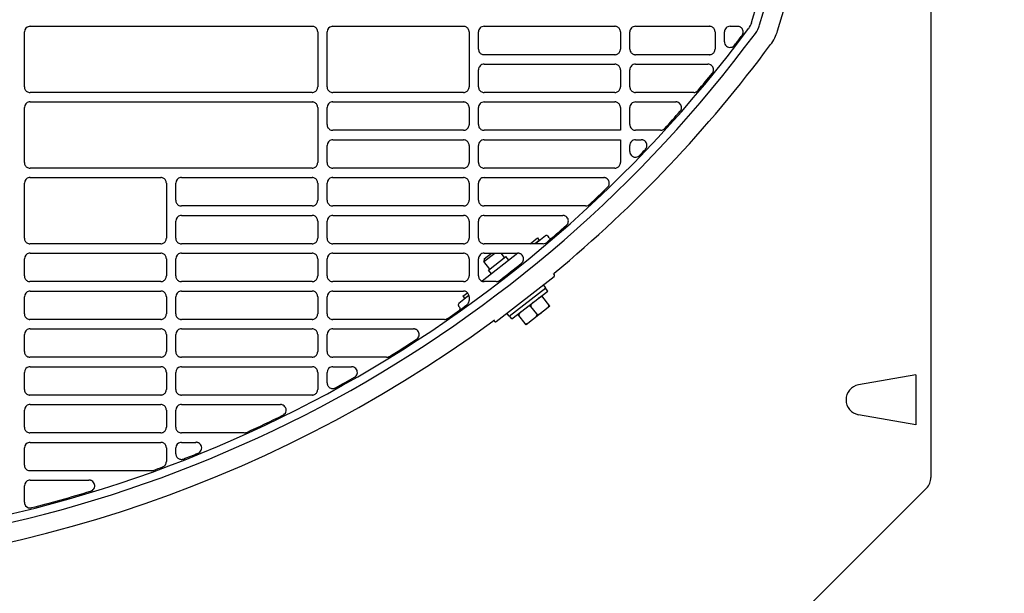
# Model space of a CAD drawing. Header units: millimetres. Extents: x -165365 to -33565, y 7406 to 103342.
# Tile 155 of 256: x -83356 to -83096, y 25029 to 25181. Entities that reach past the tile are written whole.
import ezdxf

# ---------------------------------------------------------------- set-up
doc = ezdxf.new("R2010")
doc.units = ezdxf.units.MM
doc.header["$MEASUREMENT"] = 0
doc.linetypes.add('ACAD_ISO03W100', pattern=[150, 60, -90])
doc.layers.add('DETAIL', color=5, linetype='Continuous')
doc.layers.add('ELEK CIENKIE', color=80, linetype='Continuous')

# ---------------------------------------------------------------- blocks, each defined once
blk = doc.blocks.new('A$C67C8A0BA')
at = {"layer": 'DETAIL', "color": 3, "linetype": 'Continuous'}
for p, q in [((1240.6, 691.24), (1240.6, 50.16)), ((1002.53, 169.45), (1077.06, 169.45)), ((1082.53, 169.45), (1117.06, 169.45)), ((1122.53, 169.45), (1157.06, 169.45)), ((1162.53, 169.45), (1182.06, 169.45)), ((1187.53, 169.45), (1189.48, 169.45)), ((1001.04, 153.45), (1001.04, 167.96)), ((1078.56, 167.96), (1078.56, 153.44)), ((1081.03, 153.45), (1081.03, 167.95)), ((1118.56, 167.96), (1118.56, 153.44)), ((1121.03, 163.45), (1121.03, 167.95)), ((1158.56, 167.96), (1158.56, 163.44)), ((1161.03, 163.45), (1161.03, 167.95)), ((1183.56, 167.96), (1183.56, 163.44)), ((1186.03, 165.39), (1186.03, 167.95)), ((1157.07, 161.95), (1122.52, 161.95)), ((1182.07, 161.95), (1162.52, 161.95)), ((1122.53, 159.45), (1157.06, 159.45)), ((1162.53, 159.45), (1181.67, 159.45)), ((1121.03, 153.45), (1121.03, 157.95)), ((1158.56, 157.96), (1158.56, 153.44)), ((1161.03, 153.45), (1161.03, 157.95)), ((1077.07, 151.95), (1002.53, 151.95)), ((1117.07, 151.95), (1082.52, 151.95)), ((1157.07, 151.95), (1122.52, 151.95)), ((1177.94, 151.95), (1162.52, 151.95)), ((1002.53, 149.45), (1077.06, 149.45)), ((1082.53, 149.45), (1117.06, 149.45)), ((1122.53, 149.45), (1157.06, 149.45)), ((1162.53, 149.45), (1173.21, 149.45)), ((1001.04, 133.45), (1001.04, 147.96)), ((1078.56, 147.96), (1078.56, 133.44)), ((1081.03, 143.45), (1081.03, 147.96)), ((1118.56, 147.96), (1118.56, 143.44)), ((1121.03, 143.45), (1121.03, 147.95)), ((1158.56, 147.96), (1158.56, 141.95)), ((1161.03, 143.45), (1161.03, 147.95)), ((1117.07, 141.95), (1082.52, 141.96)), ((1158.56, 141.95), (1122.52, 141.95)), ((1169.18, 141.95), (1162.52, 141.95)), ((1081.03, 133.45), (1081.03, 137.95)), ((1082.53, 139.45), (1117.06, 139.45)), ((1118.56, 137.96), (1118.56, 133.44)), ((1121.03, 133.45), (1121.03, 137.95)), ((1122.53, 139.45), (1158.56, 139.45)), ((1158.56, 139.45), (1158.56, 133.44)), ((1161.03, 136.36), (1161.03, 137.95)), ((1162.53, 139.45), (1164.06, 139.45)), ((1077.07, 131.95), (1002.53, 131.95)), ((1117.07, 131.95), (1082.52, 131.95)), ((1157.07, 131.95), (1122.52, 131.95)), ((1001.04, 113.45), (1001.04, 127.96)), ((1002.53, 129.45), (1037.06, 129.45)), ((1038.56, 127.96), (1038.56, 113.44)), ((1041.03, 123.45), (1041.03, 127.96)), ((1042.53, 129.45), (1077.06, 129.45)), ((1078.56, 127.96), (1078.56, 123.45)), ((1081.03, 123.45), (1081.03, 127.96)), ((1082.53, 129.45), (1117.06, 129.45)), ((1118.56, 127.96), (1118.56, 123.44)), ((1121.03, 123.45), (1121.03, 127.95)), ((1122.53, 129.45), (1154.13, 129.45)), ((1077.07, 121.96), (1042.52, 121.96)), ((1117.07, 121.95), (1082.52, 121.96)), ((1149.36, 121.95), (1122.52, 121.95)), ((1041.03, 113.45), (1041.03, 117.95)), ((1042.53, 119.45), (1077.06, 119.45)), ((1078.56, 117.96), (1078.56, 113.44)), ((1081.03, 113.45), (1081.03, 117.95)), ((1082.53, 119.45), (1117.06, 119.45)), ((1118.56, 117.96), (1118.56, 113.44)), ((1121.03, 113.45), (1121.03, 117.95)), ((1122.53, 119.45), (1143.3, 119.45)), ((1037.07, 111.95), (1002.52, 111.95)), ((1077.07, 111.95), (1042.52, 111.95)), ((1117.07, 111.95), (1082.52, 111.95)), ((1138.09, 111.95), (1122.52, 111.95)), ((1134.68, 111.95), (1136.63, 113.48)), ((1137.12, 112.85), (1135.97, 111.95)), ((1138.74, 114.03), (1136.08, 111.95)), ((1136.63, 113.48), (1137.12, 112.85)), ((1139.73, 113.56), (1139.44, 113.94)), ((1002.53, 109.45), (1037.06, 109.45)), ((1042.53, 109.45), (1077.06, 109.45)), ((1082.53, 109.45), (1117.06, 109.45)), ((1131.46, 109.44), (1122, 102.05)), ((1122.48, 107.23), (1125.33, 109.45)), ((1122.53, 109.45), (1131.45, 109.45)), ((1122.56, 107.93), (1124.52, 109.45)), ((1127.95, 108.35), (1127.08, 109.45)), ((1001.04, 103.45), (1001.04, 107.96)), ((1038.56, 107.96), (1038.56, 103.45)), ((1041.03, 103.45), (1041.03, 107.96)), ((1078.56, 107.96), (1078.56, 103.45)), ((1081.03, 103.45), (1081.03, 107.96)), ((1118.56, 107.96), (1118.56, 103.45)), ((1121.03, 103.45), (1121.03, 107.96)), ((1122.56, 107.93), (1122.48, 107.23)), ((1124.01, 105.27), (1122.48, 107.23)), ((1123.65, 104.99), (1128.3, 108.62)), ((1129.1, 107.6), (1128.3, 108.62)), ((1124.45, 103.97), (1123.65, 104.99)), ((1140.76, 104.12), (1141.07, 103.73)), ((1037.07, 101.96), (1002.52, 101.96)), ((1077.07, 101.96), (1042.52, 101.96)), ((1117.07, 101.96), (1082.52, 101.96)), ((1125.73, 101.95), (1122.52, 101.95)), ((1125.73, 91.37), (1141.02, 103.31)), ((1002.53, 99.45), (1037.06, 99.45)), ((1042.53, 99.45), (1077.06, 99.45)), ((1082.53, 99.45), (1117.06, 99.45)), ((1116.93, 98.09), (1118.12, 99.02)), ((1129.18, 92.8), (1138.8, 100.31)), ((1129.88, 92.07), (1139.33, 99.46)), ((1138.8, 100.31), (1138.18, 101.09)), ((1139.33, 99.46), (1138.72, 100.25)), ((1001.04, 93.45), (1001.04, 97.95)), ((1038.56, 97.96), (1038.56, 93.44)), ((1041.03, 93.45), (1041.03, 97.95)), ((1078.56, 97.96), (1078.56, 93.44)), ((1081.03, 93.45), (1081.03, 97.95)), ((1118.53, 98.24), (1115.88, 96.17)), ((1116.93, 98.09), (1117.42, 97.46)), ((1118.51, 98.31), (1117.42, 97.46)), ((1118.56, 97.96), (1118.56, 96.99)), ((1139.91, 95.47), (1137.76, 98.23)), ((1115.8, 95.47), (1116.09, 95.09)), ((1139.91, 95.47), (1133.61, 90.54)), ((1136.45, 93.4), (1134.91, 95.37)), ((1037.07, 91.95), (1002.52, 91.95)), ((1077.07, 91.95), (1042.52, 91.95)), ((1112.05, 91.95), (1082.52, 91.95)), ((1125, 91.81), (1125.31, 91.42)), ((1129.18, 92.8), (1128.57, 93.58)), ((1129.88, 92.07), (1129.26, 92.86)), ((1133.61, 90.54), (1131.45, 93.3)), ((1002.53, 89.45), (1037.06, 89.45)), ((1042.53, 89.45), (1077.06, 89.45)), ((1082.53, 89.45), (1103.88, 89.45)), ((1001.04, 83.45), (1001.04, 87.96)), ((1038.56, 87.96), (1038.56, 83.44)), ((1041.03, 83.45), (1041.03, 87.96)), ((1078.56, 87.96), (1078.56, 83.44)), ((1081.03, 83.45), (1081.03, 87.96)), ((1037.07, 81.95), (1002.52, 81.95)), ((1077.07, 81.95), (1042.52, 81.95)), ((1096.76, 81.95), (1082.52, 81.95)), ((1002.53, 79.45), (1037.06, 79.45)), ((1042.53, 79.45), (1077.06, 79.45)), ((1082.53, 79.45), (1087.52, 79.45)), ((1001.04, 73.45), (1001.04, 77.96)), ((1038.56, 77.96), (1038.56, 73.44)), ((1041.03, 73.45), (1041.03, 77.96)), ((1078.56, 77.96), (1078.56, 73.44)), ((1081.03, 75.15), (1081.03, 77.96)), ((1236.63, 77.31), (1221.48, 74.64)), ((1236.63, 77.31), (1236.63, 64.09)), ((1037.07, 71.95), (1002.52, 71.95)), ((1077.07, 71.95), (1042.52, 71.95)), ((1001.04, 63.45), (1001.04, 67.96)), ((1002.53, 69.45), (1037.06, 69.45)), ((1038.56, 67.96), (1038.56, 63.44)), ((1041.03, 63.45), (1041.03, 67.96)), ((1042.53, 69.45), (1068.71, 69.45)), ((1236.63, 64.09), (1221.48, 66.76)), ((1037.07, 61.95), (1002.52, 61.95)), ((1059.16, 61.95), (1042.52, 61.95)), ((1001.04, 53.45), (1001.04, 57.96)), ((1002.53, 59.45), (1037.06, 59.45)), ((1038.56, 57.96), (1038.56, 54.35)), ((1041.03, 56.43), (1041.03, 57.96)), ((1042.53, 59.45), (1046.36, 59.45)), ((1034.58, 51.95), (1002.52, 51.95)), ((1002.53, 49.45), (1018.09, 49.45)), ((1001.04, 43.62), (1001.04, 47.96)), ((1193.27, 1.17), (1239.43, 47.33))]:
    blk.add_line(p, q, dxfattribs=at)
for points in [[(1195.33, 169.8), (1197.22, 176.16), (1198.92, 182.57), (1200.45, 189.03), (1201.82, 195.52), (1203.02, 202.05), (1204.08, 208.6), (1204.99, 215.17), (1205.76, 221.76), (1206.4, 228.37), (1206.91, 234.98), (1207.31, 241.61), (1207.59, 248.24), (1207.77, 254.87), (1207.85, 261.51)], [(1200.1, 168.3), (1201.9, 174.35), (1203.54, 180.45), (1205.03, 186.59), (1206.36, 192.76), (1207.56, 198.96), (1208.61, 205.19), (1209.54, 211.44), (1210.33, 217.7), (1211.01, 223.98), (1211.57, 230.27), (1212.03, 236.57), (1212.38, 242.88)], [(1193.23, 170.46), (1194.72, 175.42), (1196.09, 180.41), (1197.36, 185.43), (1198.52, 190.48), (1199.58, 195.54), (1200.54, 200.63), (1201.41, 205.74), (1202.18, 210.86), (1202.87, 215.99), (1203.48, 221.13), (1204, 226.28), (1204.44, 231.44)], [(1078.56, 167.96), (1078.54, 168.17), (1078.5, 168.38), (1078.43, 168.58), (1078.33, 168.76), (1078.2, 168.93), (1078.05, 169.08), (1077.88, 169.21), (1077.7, 169.31), (1077.5, 169.39), (1077.3, 169.43)], [(1118.56, 167.96), (1118.54, 168.17), (1118.5, 168.38), (1118.43, 168.58), (1118.33, 168.76), (1118.2, 168.93), (1118.05, 169.08), (1117.88, 169.21), (1117.7, 169.31), (1117.5, 169.39), (1117.3, 169.43)], [(1158.56, 167.96), (1158.54, 168.17), (1158.5, 168.38), (1158.43, 168.58), (1158.33, 168.76), (1158.2, 168.93), (1158.05, 169.08), (1157.88, 169.21), (1157.7, 169.31), (1157.5, 169.39), (1157.3, 169.43)], [(1183.56, 167.96), (1183.54, 168.17), (1183.5, 168.38), (1183.43, 168.58), (1183.33, 168.76), (1183.2, 168.93), (1183.05, 169.08), (1182.88, 169.21), (1182.7, 169.31), (1182.5, 169.39), (1182.3, 169.43)], [(1190.8, 167.26), (1190.9, 167.47), (1190.96, 167.7), (1190.98, 167.94), (1190.97, 168.18), (1190.91, 168.41), (1190.82, 168.63), (1190.7, 168.83), (1190.55, 169.01), (1190.37, 169.16), (1190.17, 169.29)], [(1186.03, 165.39), (1186.07, 165.07), (1186.17, 164.76), (1186.33, 164.48), (1186.55, 164.24), (1186.81, 164.06), (1187.11, 163.94), (1187.43, 163.88), (1187.75, 163.9), (1188.07, 163.98), (1188.35, 164.13)], [(1121.03, 163.45), (1121.05, 163.24), (1121.09, 163.04), (1121.16, 162.84), (1121.26, 162.65), (1121.39, 162.48), (1121.54, 162.33), (1121.7, 162.2), (1121.89, 162.1), (1122.09, 162.02), (1122.29, 161.97)], [(1157.3, 161.97), (1157.51, 162.02), (1157.7, 162.09), (1157.89, 162.2), (1158.06, 162.32), (1158.2, 162.47), (1158.33, 162.64), (1158.43, 162.83), (1158.5, 163.03), (1158.54, 163.23), (1158.56, 163.44)], [(1161.03, 163.45), (1161.05, 163.24), (1161.09, 163.04), (1161.16, 162.84), (1161.26, 162.65), (1161.39, 162.48), (1161.54, 162.33), (1161.7, 162.2), (1161.89, 162.1), (1162.09, 162.02), (1162.29, 161.97)], [(1182.3, 161.97), (1182.51, 162.02), (1182.7, 162.09), (1182.89, 162.2), (1183.06, 162.32), (1183.2, 162.47), (1183.33, 162.64), (1183.43, 162.83), (1183.5, 163.03), (1183.54, 163.23), (1183.56, 163.44)], [(1158.56, 157.96), (1158.54, 158.17), (1158.5, 158.38), (1158.43, 158.58), (1158.33, 158.76), (1158.2, 158.93), (1158.05, 159.08), (1157.88, 159.21), (1157.7, 159.31), (1157.5, 159.39), (1157.3, 159.43)], [(1183.07, 157.43), (1183.14, 157.68), (1183.16, 157.95), (1183.14, 158.21), (1183.08, 158.47), (1182.96, 158.71), (1182.81, 158.92), (1182.62, 159.11), (1182.4, 159.26), (1182.16, 159.37), (1181.91, 159.43)], [(1001.04, 153.45), (1001.05, 153.24), (1001.09, 153.03), (1001.17, 152.83), (1001.27, 152.65), (1001.39, 152.48), (1001.54, 152.33), (1001.71, 152.2), (1001.89, 152.09), (1002.09, 152.02), (1002.29, 151.97)], [(1077.3, 151.97), (1077.51, 152.02), (1077.7, 152.09), (1077.89, 152.2), (1078.06, 152.32), (1078.2, 152.47), (1078.33, 152.64), (1078.43, 152.83), (1078.5, 153.03), (1078.54, 153.23), (1078.56, 153.44)], [(1081.03, 153.45), (1081.05, 153.24), (1081.09, 153.03), (1081.17, 152.84), (1081.26, 152.65), (1081.39, 152.48), (1081.54, 152.33), (1081.7, 152.2), (1081.89, 152.1), (1082.09, 152.02), (1082.29, 151.97)], [(1117.3, 151.97), (1117.51, 152.02), (1117.7, 152.09), (1117.89, 152.2), (1118.06, 152.32), (1118.2, 152.47), (1118.33, 152.64), (1118.43, 152.83), (1118.5, 153.03), (1118.54, 153.23), (1118.56, 153.44)], [(1121.03, 153.45), (1121.05, 153.24), (1121.09, 153.03), (1121.16, 152.84), (1121.26, 152.65), (1121.39, 152.48), (1121.54, 152.33), (1121.7, 152.2), (1121.89, 152.1), (1122.09, 152.02), (1122.29, 151.97)], [(1157.3, 151.97), (1157.51, 152.02), (1157.7, 152.09), (1157.89, 152.2), (1158.06, 152.32), (1158.2, 152.47), (1158.33, 152.64), (1158.43, 152.83), (1158.5, 153.03), (1158.54, 153.23), (1158.56, 153.44)], [(1161.03, 153.45), (1161.05, 153.24), (1161.09, 153.03), (1161.16, 152.84), (1161.26, 152.65), (1161.39, 152.48), (1161.54, 152.33), (1161.7, 152.2), (1161.89, 152.1), (1162.09, 152.02), (1162.29, 151.97)], [(1078.56, 147.96), (1078.54, 148.17), (1078.5, 148.38), (1078.43, 148.58), (1078.33, 148.76), (1078.2, 148.93), (1078.05, 149.08), (1077.88, 149.21), (1077.7, 149.31), (1077.5, 149.39), (1077.3, 149.43)], [(1118.56, 147.96), (1118.54, 148.17), (1118.5, 148.38), (1118.43, 148.58), (1118.33, 148.76), (1118.2, 148.93), (1118.05, 149.08), (1117.88, 149.21), (1117.7, 149.31), (1117.5, 149.39), (1117.3, 149.43)], [(1158.56, 147.96), (1158.54, 148.17), (1158.5, 148.38), (1158.43, 148.58), (1158.33, 148.76), (1158.2, 148.93), (1158.05, 149.08), (1157.88, 149.21), (1157.7, 149.31), (1157.5, 149.39), (1157.3, 149.43)], [(1174.6, 147.39), (1174.68, 147.64), (1174.71, 147.91), (1174.7, 148.18), (1174.63, 148.44), (1174.53, 148.69), (1174.37, 148.91), (1174.19, 149.1), (1173.96, 149.25), (1173.72, 149.37), (1173.46, 149.43)], [(1081.03, 143.45), (1081.05, 143.24), (1081.09, 143.04), (1081.17, 142.84), (1081.26, 142.65), (1081.39, 142.48), (1081.54, 142.33), (1081.7, 142.2), (1081.89, 142.1), (1082.09, 142.02), (1082.29, 141.97)], [(1117.3, 141.97), (1117.51, 142.02), (1117.7, 142.1), (1117.89, 142.2), (1118.06, 142.33), (1118.2, 142.48), (1118.33, 142.65), (1118.43, 142.83), (1118.5, 143.03), (1118.54, 143.24), (1118.56, 143.44)], [(1121.03, 143.45), (1121.05, 143.24), (1121.09, 143.04), (1121.16, 142.84), (1121.26, 142.65), (1121.39, 142.48), (1121.54, 142.33), (1121.7, 142.2), (1121.89, 142.1), (1122.09, 142.02), (1122.29, 141.97)], [(1161.03, 143.45), (1161.05, 143.24), (1161.09, 143.04), (1161.16, 142.84), (1161.26, 142.65), (1161.39, 142.48), (1161.54, 142.33), (1161.7, 142.2), (1161.89, 142.1), (1162.09, 142.02), (1162.29, 141.97)], [(1118.56, 137.96), (1118.54, 138.17), (1118.5, 138.38), (1118.43, 138.58), (1118.33, 138.76), (1118.2, 138.93), (1118.05, 139.08), (1117.88, 139.21), (1117.7, 139.31), (1117.5, 139.39), (1117.3, 139.43)], [(1165.3, 137.12), (1165.42, 137.33), (1165.51, 137.57), (1165.55, 137.81), (1165.56, 138.06), (1165.52, 138.31), (1165.44, 138.54), (1165.33, 138.76), (1165.18, 138.96), (1164.99, 139.13), (1164.79, 139.27)], [(1161.03, 136.36), (1161.03, 136.29), (1161.04, 136.22), (1161.05, 136.14), (1161.06, 136.07), (1161.08, 136), (1161.1, 135.93), (1161.12, 135.86)], [(1161.22, 135.63), (1161.36, 135.42), (1161.54, 135.23), (1161.74, 135.08), (1161.97, 134.97), (1162.21, 134.89), (1162.46, 134.86), (1162.72, 134.87), (1162.96, 134.93), (1163.2, 135.02), (1163.41, 135.15)], [(1001.04, 133.45), (1001.05, 133.24), (1001.09, 133.03), (1001.17, 132.83), (1001.27, 132.65), (1001.39, 132.48), (1001.54, 132.33), (1001.71, 132.2), (1001.89, 132.1), (1002.09, 132.02), (1002.29, 131.97)], [(1077.3, 131.97), (1077.51, 132.02), (1077.7, 132.09), (1077.89, 132.2), (1078.06, 132.32), (1078.2, 132.47), (1078.33, 132.64), (1078.43, 132.83), (1078.5, 133.03), (1078.54, 133.23), (1078.56, 133.44)], [(1081.03, 133.45), (1081.05, 133.24), (1081.09, 133.03), (1081.17, 132.84), (1081.26, 132.65), (1081.39, 132.48), (1081.54, 132.33), (1081.7, 132.2), (1081.89, 132.1), (1082.09, 132.02), (1082.29, 131.97)], [(1117.3, 131.97), (1117.51, 132.02), (1117.7, 132.09), (1117.89, 132.2), (1118.06, 132.32), (1118.2, 132.47), (1118.33, 132.64), (1118.43, 132.83), (1118.5, 133.03), (1118.54, 133.23), (1118.56, 133.44)], [(1121.03, 133.45), (1121.05, 133.24), (1121.09, 133.03), (1121.16, 132.84), (1121.26, 132.65), (1121.39, 132.48), (1121.54, 132.33), (1121.7, 132.2), (1121.89, 132.1), (1122.09, 132.02), (1122.29, 131.97)], [(1157.3, 131.97), (1157.51, 132.02), (1157.7, 132.09), (1157.89, 132.2), (1158.06, 132.32), (1158.2, 132.47), (1158.33, 132.64), (1158.43, 132.83), (1158.5, 133.03), (1158.54, 133.23), (1158.56, 133.44)], [(1038.56, 127.96), (1038.54, 128.17), (1038.5, 128.38), (1038.43, 128.58), (1038.33, 128.76), (1038.2, 128.93), (1038.05, 129.08), (1037.88, 129.21), (1037.7, 129.31), (1037.5, 129.39), (1037.3, 129.44)], [(1078.56, 127.96), (1078.54, 128.17), (1078.5, 128.38), (1078.43, 128.58), (1078.33, 128.76), (1078.2, 128.93), (1078.05, 129.08), (1077.88, 129.21), (1077.7, 129.31), (1077.5, 129.39), (1077.3, 129.44)], [(1118.56, 127.96), (1118.54, 128.17), (1118.5, 128.38), (1118.43, 128.58), (1118.33, 128.76), (1118.2, 128.93), (1118.05, 129.08), (1117.88, 129.21), (1117.7, 129.31), (1117.5, 129.39), (1117.3, 129.44)], [(1155.32, 127.06), (1155.46, 127.28), (1155.56, 127.52), (1155.61, 127.77), (1155.62, 128.03), (1155.59, 128.29), (1155.51, 128.54), (1155.39, 128.77), (1155.23, 128.98), (1155.03, 129.15), (1154.81, 129.29)], [(1041.03, 123.45), (1041.05, 123.24), (1041.09, 123.04), (1041.17, 122.84), (1041.27, 122.65), (1041.39, 122.48), (1041.54, 122.33), (1041.71, 122.2), (1041.89, 122.1), (1042.09, 122.02), (1042.29, 121.97)], [(1077.3, 121.97), (1077.51, 122.02), (1077.7, 122.1), (1077.89, 122.2), (1078.06, 122.33), (1078.2, 122.48), (1078.33, 122.65), (1078.43, 122.83), (1078.5, 123.03), (1078.54, 123.24), (1078.56, 123.45)], [(1081.03, 123.45), (1081.05, 123.24), (1081.09, 123.04), (1081.17, 122.84), (1081.26, 122.65), (1081.39, 122.48), (1081.54, 122.33), (1081.7, 122.2), (1081.89, 122.1), (1082.09, 122.02), (1082.29, 121.97)], [(1117.3, 121.97), (1117.51, 122.02), (1117.7, 122.1), (1117.89, 122.2), (1118.06, 122.33), (1118.2, 122.48), (1118.33, 122.65), (1118.43, 122.83), (1118.5, 123.03), (1118.54, 123.24), (1118.56, 123.44)], [(1121.03, 123.45), (1121.05, 123.24), (1121.09, 123.04), (1121.16, 122.84), (1121.26, 122.65), (1121.39, 122.48), (1121.54, 122.33), (1121.7, 122.2), (1121.89, 122.1), (1122.09, 122.02), (1122.29, 121.97)], [(1078.56, 117.96), (1078.54, 118.17), (1078.5, 118.38), (1078.43, 118.58), (1078.33, 118.76), (1078.2, 118.93), (1078.05, 119.08), (1077.88, 119.21), (1077.7, 119.31), (1077.5, 119.39), (1077.3, 119.43)], [(1118.56, 117.96), (1118.54, 118.17), (1118.5, 118.38), (1118.43, 118.58), (1118.33, 118.76), (1118.2, 118.93), (1118.05, 119.08), (1117.88, 119.21), (1117.7, 119.31), (1117.5, 119.39), (1117.3, 119.43)], [(1144.46, 117.01), (1144.61, 117.23), (1144.72, 117.47), (1144.78, 117.72), (1144.8, 117.99), (1144.77, 118.25), (1144.7, 118.51), (1144.58, 118.74), (1144.42, 118.95), (1144.23, 119.13), (1144.01, 119.28)], [(1001.04, 113.45), (1001.05, 113.24), (1001.09, 113.03), (1001.17, 112.83), (1001.27, 112.65), (1001.39, 112.48), (1001.54, 112.33), (1001.71, 112.2), (1001.89, 112.1), (1002.09, 112.02), (1002.29, 111.97)], [(1037.3, 111.97), (1037.51, 112.02), (1037.71, 112.09), (1037.89, 112.2), (1038.06, 112.33), (1038.2, 112.48), (1038.33, 112.64), (1038.43, 112.83), (1038.5, 113.03), (1038.55, 113.23), (1038.56, 113.44)], [(1041.03, 113.45), (1041.05, 113.24), (1041.09, 113.03), (1041.17, 112.84), (1041.27, 112.65), (1041.39, 112.48), (1041.54, 112.33), (1041.71, 112.2), (1041.89, 112.1), (1042.09, 112.02), (1042.29, 111.97)], [(1077.3, 111.97), (1077.51, 112.02), (1077.7, 112.09), (1077.89, 112.2), (1078.06, 112.32), (1078.2, 112.47), (1078.33, 112.64), (1078.43, 112.83), (1078.5, 113.03), (1078.54, 113.23), (1078.56, 113.44)], [(1081.03, 113.45), (1081.05, 113.24), (1081.09, 113.03), (1081.17, 112.84), (1081.26, 112.65), (1081.39, 112.48), (1081.54, 112.33), (1081.7, 112.2), (1081.89, 112.1), (1082.09, 112.02), (1082.29, 111.97)], [(1117.3, 111.97), (1117.51, 112.02), (1117.7, 112.09), (1117.89, 112.2), (1118.06, 112.32), (1118.2, 112.47), (1118.33, 112.64), (1118.43, 112.83), (1118.5, 113.03), (1118.54, 113.23), (1118.56, 113.44)], [(1121.03, 113.45), (1121.05, 113.24), (1121.09, 113.03), (1121.16, 112.84), (1121.26, 112.65), (1121.39, 112.48), (1121.54, 112.33), (1121.7, 112.2), (1121.89, 112.1), (1122.09, 112.02), (1122.29, 111.97)], [(1038.56, 107.96), (1038.54, 108.17), (1038.5, 108.38), (1038.43, 108.58), (1038.33, 108.76), (1038.2, 108.93), (1038.05, 109.08), (1037.88, 109.21), (1037.7, 109.31), (1037.5, 109.39), (1037.3, 109.44)], [(1078.56, 107.96), (1078.54, 108.17), (1078.5, 108.38), (1078.43, 108.58), (1078.33, 108.76), (1078.2, 108.93), (1078.05, 109.08), (1077.88, 109.21), (1077.7, 109.31), (1077.5, 109.39), (1077.3, 109.44)], [(1118.56, 107.96), (1118.54, 108.17), (1118.5, 108.38), (1118.43, 108.58), (1118.33, 108.76), (1118.2, 108.93), (1118.05, 109.08), (1117.88, 109.21), (1117.7, 109.31), (1117.5, 109.39), (1117.3, 109.44)], [(1132.57, 106.96), (1132.73, 107.18), (1132.85, 107.42), (1132.93, 107.68), (1132.96, 107.95), (1132.94, 108.22), (1132.87, 108.48), (1132.75, 108.72), (1132.59, 108.94), (1132.39, 109.13), (1132.17, 109.28)], [(1001.04, 103.45), (1001.05, 103.24), (1001.09, 103.04), (1001.17, 102.84), (1001.27, 102.65), (1001.39, 102.48), (1001.54, 102.33), (1001.71, 102.2), (1001.89, 102.1), (1002.09, 102.02), (1002.29, 101.98)], [(1037.3, 101.97), (1037.51, 102.02), (1037.71, 102.1), (1037.89, 102.2), (1038.06, 102.33), (1038.2, 102.48), (1038.33, 102.65), (1038.43, 102.83), (1038.5, 103.03), (1038.55, 103.24), (1038.56, 103.45)], [(1041.03, 103.45), (1041.05, 103.24), (1041.09, 103.04), (1041.17, 102.84), (1041.27, 102.65), (1041.39, 102.48), (1041.54, 102.33), (1041.71, 102.2), (1041.89, 102.1), (1042.09, 102.02), (1042.29, 101.97)], [(1077.3, 101.97), (1077.51, 102.02), (1077.7, 102.1), (1077.89, 102.2), (1078.06, 102.33), (1078.2, 102.48), (1078.33, 102.65), (1078.43, 102.83), (1078.5, 103.03), (1078.54, 103.24), (1078.56, 103.45)], [(1081.03, 103.45), (1081.05, 103.24), (1081.09, 103.04), (1081.17, 102.84), (1081.26, 102.65), (1081.39, 102.48), (1081.54, 102.33), (1081.7, 102.2), (1081.89, 102.1), (1082.09, 102.02), (1082.29, 101.97)], [(1117.3, 101.97), (1117.51, 102.02), (1117.7, 102.1), (1117.89, 102.2), (1118.06, 102.33), (1118.2, 102.48), (1118.33, 102.65), (1118.43, 102.83), (1118.5, 103.03), (1118.54, 103.24), (1118.56, 103.45)], [(1121.03, 103.45), (1121.05, 103.24), (1121.09, 103.04), (1121.16, 102.84), (1121.26, 102.65), (1121.39, 102.48), (1121.54, 102.33), (1121.7, 102.2), (1121.89, 102.1), (1122.09, 102.02), (1122.29, 101.97)], [(1038.56, 97.96), (1038.54, 98.17), (1038.5, 98.38), (1038.43, 98.57), (1038.33, 98.76), (1038.2, 98.93), (1038.05, 99.08), (1037.88, 99.21), (1037.7, 99.31), (1037.5, 99.39), (1037.3, 99.43)], [(1078.56, 97.96), (1078.54, 98.17), (1078.5, 98.38), (1078.43, 98.58), (1078.33, 98.76), (1078.2, 98.93), (1078.05, 99.08), (1077.88, 99.21), (1077.7, 99.31), (1077.5, 99.39), (1077.3, 99.43)], [(1118.56, 97.96), (1118.54, 98.17), (1118.5, 98.38), (1118.43, 98.58), (1118.33, 98.76), (1118.2, 98.93), (1118.05, 99.08), (1117.88, 99.21), (1117.7, 99.31), (1117.5, 99.39), (1117.3, 99.43)], [(1135.51, 96.47), (1135.42, 96.4), (1135.33, 96.33), (1135.25, 96.25), (1135.17, 96.17), (1135.09, 96.09), (1135.02, 96), (1134.96, 95.91), (1134.9, 95.81), (1134.86, 95.7), (1134.85, 95.59), (1134.86, 95.47), (1134.91, 95.37)], [(1138.06, 97.83), (1137.98, 97.91), (1137.87, 97.95), (1137.76, 97.96), (1137.64, 97.95), (1137.53, 97.92), (1137.43, 97.88), (1137.32, 97.83), (1137.22, 97.78), (1137.13, 97.72), (1137.03, 97.65), (1136.94, 97.59), (1136.85, 97.52)], [(1132.36, 94.01), (1132.27, 93.94), (1132.18, 93.86), (1132.1, 93.79), (1132.02, 93.71), (1131.94, 93.63), (1131.87, 93.54), (1131.8, 93.44), (1131.75, 93.34), (1131.71, 93.24), (1131.69, 93.12), (1131.71, 93.01), (1131.76, 92.91)], [(1134.91, 95.37), (1134.83, 95.44), (1134.72, 95.48), (1134.6, 95.5), (1134.49, 95.48), (1134.38, 95.46), (1134.27, 95.42), (1134.17, 95.37), (1134.07, 95.32), (1133.97, 95.26), (1133.88, 95.19), (1133.79, 95.12), (1133.7, 95.06)], [(1136.45, 93.4), (1136.54, 93.32), (1136.65, 93.28), (1136.76, 93.27), (1136.87, 93.28), (1136.98, 93.31), (1137.09, 93.35), (1137.19, 93.4), (1137.29, 93.45), (1137.39, 93.51), (1137.48, 93.58), (1137.57, 93.64), (1137.66, 93.71)], [(1139.01, 94.76), (1139.09, 94.83), (1139.18, 94.9), (1139.27, 94.98), (1139.35, 95.06), (1139.43, 95.14), (1139.5, 95.23), (1139.56, 95.33), (1139.61, 95.43), (1139.65, 95.53), (1139.67, 95.65), (1139.65, 95.76), (1139.6, 95.86)], [(1001.04, 93.45), (1001.05, 93.24), (1001.09, 93.03), (1001.17, 92.83), (1001.27, 92.65), (1001.39, 92.48), (1001.54, 92.33), (1001.71, 92.2), (1001.89, 92.1), (1002.09, 92.02), (1002.29, 91.97)], [(1037.3, 91.97), (1037.51, 92.02), (1037.71, 92.09), (1037.89, 92.2), (1038.06, 92.33), (1038.2, 92.48), (1038.33, 92.64), (1038.43, 92.83), (1038.5, 93.03), (1038.55, 93.23), (1038.56, 93.44)], [(1041.03, 93.45), (1041.05, 93.24), (1041.09, 93.03), (1041.17, 92.84), (1041.27, 92.65), (1041.39, 92.48), (1041.54, 92.33), (1041.71, 92.2), (1041.89, 92.1), (1042.09, 92.02), (1042.29, 91.97)], [(1077.3, 91.97), (1077.51, 92.02), (1077.71, 92.09), (1077.89, 92.2), (1078.06, 92.33), (1078.2, 92.48), (1078.33, 92.64), (1078.43, 92.83), (1078.5, 93.03), (1078.54, 93.23), (1078.56, 93.44)], [(1081.03, 93.45), (1081.05, 93.24), (1081.09, 93.03), (1081.17, 92.84), (1081.26, 92.65), (1081.39, 92.48), (1081.54, 92.33), (1081.7, 92.2), (1081.89, 92.1), (1082.09, 92.02), (1082.29, 91.97)], [(1124.98, 91.57), (1124.96, 91.57), (1124.94, 91.56), (1124.93, 91.55), (1124.91, 91.55), (1124.89, 91.54), (1124.88, 91.53), (1124.86, 91.52)], [(1125.28, 91.46), (1125.26, 91.48), (1125.24, 91.5), (1125.21, 91.52), (1125.19, 91.53), (1125.17, 91.55), (1125.14, 91.56), (1125.11, 91.57)], [(1133.3, 90.94), (1133.39, 90.86), (1133.49, 90.82), (1133.61, 90.81), (1133.72, 90.82), (1133.83, 90.85), (1133.94, 90.89), (1134.04, 90.94), (1134.14, 90.99), (1134.24, 91.05), (1134.33, 91.11), (1134.42, 91.18), (1134.51, 91.25)], [(1135.85, 92.3), (1135.94, 92.37), (1136.03, 92.44), (1136.11, 92.52), (1136.2, 92.6), (1136.27, 92.68), (1136.34, 92.77), (1136.41, 92.86), (1136.46, 92.96), (1136.5, 93.07), (1136.52, 93.18), (1136.5, 93.3), (1136.45, 93.4)], [(1038.56, 87.96), (1038.54, 88.17), (1038.5, 88.38), (1038.43, 88.58), (1038.33, 88.76), (1038.2, 88.93), (1038.05, 89.08), (1037.88, 89.21), (1037.7, 89.31), (1037.5, 89.39), (1037.3, 89.44)], [(1078.56, 87.96), (1078.54, 88.17), (1078.5, 88.38), (1078.43, 88.58), (1078.33, 88.76), (1078.2, 88.93), (1078.05, 89.08), (1077.88, 89.21), (1077.7, 89.31), (1077.5, 89.39), (1077.3, 89.44)], [(1104.89, 86.85), (1105.08, 87.06), (1105.23, 87.31), (1105.34, 87.58), (1105.39, 87.86), (1105.38, 88.15), (1105.32, 88.43), (1105.2, 88.69), (1105.04, 88.92), (1104.83, 89.12), (1104.59, 89.28)], [(1001.04, 83.45), (1001.05, 83.24), (1001.09, 83.03), (1001.17, 82.84), (1001.27, 82.65), (1001.39, 82.48), (1001.54, 82.33), (1001.71, 82.2), (1001.89, 82.1), (1002.09, 82.02), (1002.29, 81.97)], [(1037.3, 81.97), (1037.51, 82.02), (1037.71, 82.09), (1037.89, 82.2), (1038.06, 82.33), (1038.2, 82.48), (1038.33, 82.65), (1038.43, 82.83), (1038.5, 83.03), (1038.55, 83.23), (1038.56, 83.44)], [(1041.03, 83.45), (1041.05, 83.24), (1041.09, 83.03), (1041.17, 82.84), (1041.27, 82.65), (1041.39, 82.48), (1041.54, 82.33), (1041.7, 82.2), (1041.89, 82.1), (1042.09, 82.02), (1042.29, 81.97)], [(1077.3, 81.97), (1077.51, 82.02), (1077.71, 82.09), (1077.89, 82.2), (1078.06, 82.33), (1078.2, 82.48), (1078.33, 82.64), (1078.43, 82.83), (1078.5, 83.03), (1078.54, 83.23), (1078.56, 83.44)], [(1081.03, 83.45), (1081.05, 83.24), (1081.09, 83.03), (1081.17, 82.84), (1081.26, 82.65), (1081.39, 82.48), (1081.54, 82.33), (1081.7, 82.2), (1081.89, 82.1), (1082.09, 82.02), (1082.29, 81.97)], [(1038.56, 77.96), (1038.54, 78.17), (1038.5, 78.38), (1038.43, 78.58), (1038.33, 78.76), (1038.2, 78.93), (1038.05, 79.08), (1037.88, 79.21), (1037.7, 79.31), (1037.5, 79.39), (1037.3, 79.44)], [(1078.56, 77.96), (1078.54, 78.17), (1078.5, 78.38), (1078.43, 78.58), (1078.33, 78.76), (1078.2, 78.93), (1078.05, 79.08), (1077.88, 79.21), (1077.7, 79.31), (1077.5, 79.39), (1077.3, 79.44)], [(1087.58, 79.45), (1087.57, 79.45), (1087.56, 79.45), (1087.55, 79.45), (1087.54, 79.45), (1087.54, 79.45), (1087.53, 79.45), (1087.52, 79.45)], [(1088.47, 76.8), (1088.69, 77.01), (1088.86, 77.27), (1088.97, 77.55), (1089.03, 77.85), (1089.02, 78.16), (1088.95, 78.46), (1088.82, 78.73), (1088.63, 78.98), (1088.4, 79.18), (1088.13, 79.33)], [(1001.04, 73.45), (1001.05, 73.24), (1001.09, 73.03), (1001.17, 72.84), (1001.27, 72.65), (1001.39, 72.48), (1001.54, 72.33), (1001.71, 72.2), (1001.89, 72.1), (1002.09, 72.02), (1002.29, 71.97)], [(1037.3, 71.97), (1037.51, 72.02), (1037.71, 72.09), (1037.89, 72.2), (1038.06, 72.33), (1038.2, 72.48), (1038.33, 72.65), (1038.43, 72.83), (1038.5, 73.03), (1038.55, 73.24), (1038.56, 73.44)], [(1041.03, 73.45), (1041.05, 73.24), (1041.09, 73.03), (1041.17, 72.84), (1041.27, 72.65), (1041.39, 72.48), (1041.54, 72.33), (1041.7, 72.2), (1041.89, 72.1), (1042.09, 72.02), (1042.29, 71.97)], [(1077.3, 71.97), (1077.51, 72.02), (1077.71, 72.09), (1077.89, 72.2), (1078.06, 72.33), (1078.2, 72.48), (1078.33, 72.64), (1078.43, 72.83), (1078.5, 73.03), (1078.54, 73.23), (1078.56, 73.44)], [(1081.2, 74.46), (1081.31, 74.28), (1081.45, 74.11), (1081.61, 73.97), (1081.79, 73.85), (1081.98, 73.76), (1082.19, 73.7), (1082.4, 73.66), (1082.61, 73.66), (1082.83, 73.69), (1083.03, 73.75)], [(1038.56, 67.96), (1038.54, 68.17), (1038.5, 68.38), (1038.43, 68.58), (1038.33, 68.76), (1038.2, 68.93), (1038.05, 69.08), (1037.88, 69.21), (1037.7, 69.31), (1037.5, 69.39), (1037.3, 69.44)], [(1069.59, 66.75), (1069.82, 66.95), (1070, 67.18), (1070.13, 67.45), (1070.21, 67.74), (1070.23, 68.04), (1070.18, 68.34), (1070.08, 68.62), (1069.91, 68.88), (1069.7, 69.09), (1069.46, 69.26)], [(1001.04, 63.45), (1001.05, 63.24), (1001.09, 63.03), (1001.17, 62.84), (1001.27, 62.65), (1001.39, 62.48), (1001.54, 62.33), (1001.71, 62.2), (1001.89, 62.1), (1002.09, 62.02), (1002.29, 61.97)], [(1037.3, 61.97), (1037.51, 62.02), (1037.71, 62.09), (1037.89, 62.2), (1038.06, 62.33), (1038.2, 62.48), (1038.33, 62.65), (1038.43, 62.83), (1038.5, 63.03), (1038.55, 63.24), (1038.56, 63.44)], [(1041.03, 63.45), (1041.05, 63.24), (1041.09, 63.03), (1041.17, 62.84), (1041.27, 62.65), (1041.39, 62.48), (1041.54, 62.33), (1041.7, 62.2), (1041.89, 62.1), (1042.09, 62.02), (1042.29, 61.97)], [(1038.56, 57.96), (1038.54, 58.17), (1038.5, 58.38), (1038.43, 58.58), (1038.33, 58.76), (1038.2, 58.93), (1038.05, 59.08), (1037.88, 59.21), (1037.7, 59.31), (1037.5, 59.39), (1037.3, 59.44)], [(1047.15, 56.68), (1047.4, 56.87), (1047.61, 57.11), (1047.77, 57.38), (1047.86, 57.68), (1047.89, 58), (1047.85, 58.31), (1047.75, 58.61), (1047.58, 58.88), (1047.35, 59.1), (1047.09, 59.28)], [(1041.21, 55.73), (1041.31, 55.57), (1041.43, 55.42), (1041.57, 55.28), (1041.73, 55.17), (1041.9, 55.08), (1042.08, 55.01), (1042.27, 54.96), (1042.46, 54.94), (1042.65, 54.94), (1042.84, 54.97)], [(1001.04, 53.45), (1001.05, 53.24), (1001.09, 53.03), (1001.17, 52.84), (1001.27, 52.65), (1001.39, 52.48), (1001.54, 52.33), (1001.71, 52.2), (1001.89, 52.1), (1002.09, 52.02), (1002.29, 51.97)], [(1037.98, 53.17), (1038.05, 53.23), (1038.12, 53.3), (1038.19, 53.37), (1038.25, 53.45), (1038.31, 53.53), (1038.36, 53.61), (1038.41, 53.7)], [(1019.01, 46.76), (1019.23, 46.96), (1019.41, 47.19), (1019.55, 47.45), (1019.63, 47.74), (1019.65, 48.04), (1019.6, 48.33), (1019.5, 48.61), (1019.34, 48.86), (1019.13, 49.08), (1018.89, 49.25)]]:
    blk.add_lwpolyline(points, dxfattribs=at)
for points in [[(1139.44, 113.94, 0.080604), (1139.32, 114.05, 0.116442), (1139.11, 114.13, 0.116442), (1138.88, 114.1, 0.080614), (1138.74, 114.03, 0.000008)], [(1141.02, 103.31, 0.11645), (1141.1, 103.42, 0.080615), (1141.13, 103.51, 0.080608), (1141.13, 103.61, 0.116418), (1141.07, 103.73, 0.116418)], [(1115.88, 96.17, 0.080604), (1115.78, 96.05, 0.116442), (1115.7, 95.84, 0.116442), (1115.72, 95.61, 0.080614), (1115.8, 95.47, 0.000008)], [(1125.31, 91.42, 0.116418), (1125.42, 91.33, 0.080608), (1125.51, 91.31, 0.080615), (1125.6, 91.31, 0.11645), (1125.73, 91.37, 0.11645), (1125.73, 91.37, 0.11645)]]:
    blk.add_lwpolyline(points, format="xyb", dxfattribs=at)
for centre, radius, start, end in [((1002.53, 167.96), 1.5, 98.936, 180.0294), ((1002.53, 167.95), 1.5, 90.0026, 98.9552), ((1077.06, 167.94), 1.51, 81.0719, 89.9975), ((1082.53, 167.96), 1.5, 98.9632, 180.0382), ((1082.53, 167.95), 1.5, 90.0026, 98.9609), ((1117.06, 167.94), 1.51, 81.0744, 89.9975), ((1122.53, 167.96), 1.5, 90.0026, 180.0425), ((1157.06, 167.94), 1.52, 81.0749, 89.9976), ((1162.53, 167.96), 1.5, 90.0025, 180.0469), ((1182.06, 167.94), 1.52, 81.0758, 89.9976), ((1187.53, 167.95), 1.5, 90.0025, 180.0496), ((1189.48, 167.94), 1.51, 81.0071, 89.999), ((1189.48, 167.95), 1.51, 71.9433, 80.9972), ((1189.49, 167.95), 1.5, 62.9281, 71.93), ((1188.15, 172.07), 5.34, 323.5568, 342.4661), ((1188.18, 172.05), 7.5, 323.4921, 342.5308), ((919.8, 370.7), 339.2, 273.2993, 323.4916), ((919.8, 370.7), 341.4, 273.7169, 323.4916), ((919.84, 370.68), 338.85, 322.5147, 323.063), ((1189.46, 167.97), 1.52, 323.0642, 332.0407), ((1188.18, 172.05), 12.5, 323.492, 342.5308), ((919.8, 370.7), 346.4, 309.7024, 323.4916), ((1187.51, 165.4), 1.52, 303.634, 313.1163), ((1187.5, 165.41), 1.53, 313.1305, 322.5096), ((1122.52, 163.45), 1.49, 261.0299, 269.9972), ((1157.07, 163.46), 1.51, 270.0006, 278.9324), ((1162.52, 163.44), 1.49, 261.0271, 269.9972), ((1182.07, 163.46), 1.51, 270.0006, 278.9316), ((1122.53, 157.95), 1.5, 90.0037, 180.0393), ((1157.06, 157.94), 1.52, 81.0762, 89.9986), ((1162.53, 157.95), 1.5, 90.0036, 180.0438), ((1181.67, 157.94), 1.52, 80.8599, 89.9998), ((919.83, 370.69), 338.85, 319.9145, 320.907), ((1181.65, 157.97), 1.52, 320.9084, 330.0336), ((1181.65, 157.97), 1.51, 330.0434, 339.2369), ((1002.53, 153.45), 1.49, 261.0391, 269.9982), ((1077.07, 153.46), 1.5, 270.0017, 278.936), ((1082.52, 153.45), 1.49, 261.0337, 269.9983), ((1117.07, 153.46), 1.51, 270.0017, 278.9338), ((1122.52, 153.44), 1.49, 261.0318, 269.9983), ((1157.07, 153.46), 1.51, 270.0017, 278.9334), ((1162.52, 153.44), 1.49, 261.0281, 269.9983), ((1177.93, 153.45), 1.5, 270.0503, 294.9917), ((1177.93, 153.46), 1.5, 295.0027, 303.2972), ((1177.93, 153.46), 1.51, 303.3045, 311.6251), ((1177.93, 153.46), 1.51, 311.6324, 319.9133), ((1002.53, 147.96), 1.5, 98.9315, 180.0231), ((1002.53, 147.95), 1.5, 90.0026, 98.9548), ((1077.06, 147.94), 1.51, 81.0725, 89.9975), ((1082.53, 147.96), 1.5, 98.9587, 180.0319), ((1082.53, 147.95), 1.5, 90.0026, 98.9605), ((1117.06, 147.94), 1.51, 81.0749, 89.9975), ((1122.53, 147.96), 1.5, 90.0026, 180.0362), ((1157.06, 147.94), 1.52, 81.0754, 89.9975), ((1162.53, 147.96), 1.5, 90.0026, 180.0406), ((1173.21, 147.94), 1.52, 80.7065, 89.9985), ((919.83, 370.69), 338.85, 317.6568, 318.6832), ((1173.19, 147.97), 1.52, 318.6847, 327.9626), ((1173.2, 147.97), 1.52, 327.9727, 337.3231), ((1082.52, 143.45), 1.49, 261.0328, 269.9972), ((1117.07, 143.46), 1.51, 270.0006, 278.9338), ((1122.52, 143.45), 1.49, 261.0299, 269.9972), ((1162.52, 143.44), 1.49, 261.0271, 269.9972), ((1169.18, 143.45), 1.5, 270.0437, 293.8601), ((1169.17, 143.46), 1.51, 293.8677, 301.7907), ((1169.17, 143.46), 1.51, 301.7974, 309.7406), ((1169.17, 143.47), 1.51, 309.7466, 317.6556), ((1082.53, 137.95), 1.5, 98.9574, 180.0287), ((1082.53, 137.95), 1.5, 90.0037, 98.9613), ((1117.06, 137.94), 1.52, 81.0752, 89.9986), ((1122.53, 137.95), 1.5, 90.0037, 180.033), ((1162.53, 137.95), 1.5, 90.0037, 180.0374), ((1164.06, 137.93), 1.52, 80.2144, 89.999), ((1164.06, 137.94), 1.51, 70.7095, 80.2041), ((1164.06, 137.95), 1.51, 61.2582, 70.6942), ((1162.54, 136.36), 1.51, 199.3691, 208.991), ((1162.51, 136.38), 1.52, 306.4, 316.002), ((919.84, 370.68), 338.85, 316.0053, 316.3804), ((1164.04, 137.97), 1.52, 316.3822, 325.7924), ((1002.53, 133.45), 1.49, 261.0391, 269.9983), ((1077.07, 133.46), 1.5, 270.0017, 278.9361), ((1082.52, 133.45), 1.49, 261.0337, 269.9983), ((1117.07, 133.46), 1.51, 270.0017, 278.9338), ((1122.52, 133.44), 1.49, 261.0318, 269.9983), ((1157.07, 133.46), 1.51, 270.0017, 278.9325), ((1002.53, 127.96), 1.5, 98.927, 180.0168), ((1002.53, 127.95), 1.5, 90.0026, 98.9543), ((1037.06, 127.94), 1.51, 81.0723, 89.9974), ((1042.53, 127.96), 1.5, 98.9397, 180.0211), ((1042.53, 127.95), 1.5, 90.0027, 98.9563), ((1077.06, 127.94), 1.51, 81.073, 89.9975), ((1082.53, 127.96), 1.5, 98.9542, 180.0255), ((1082.53, 127.95), 1.5, 90.0026, 98.9601), ((1117.06, 127.94), 1.52, 81.0754, 89.9975), ((1122.53, 127.96), 1.5, 90.0026, 180.0298), ((1154.13, 127.93), 1.52, 80.9792, 89.9981), ((1154.13, 127.94), 1.52, 71.9314, 80.9717), ((1154.13, 127.95), 1.51, 62.9162, 71.9184), ((919.83, 370.69), 338.85, 312.8738, 313.9862), ((1154.1, 127.98), 1.53, 313.9879, 322.9404), ((1149.35, 123.47), 1.52, 304.3281, 312.8723), ((1042.52, 123.45), 1.49, 261.0355, 269.9972), ((1077.07, 123.46), 1.5, 270.0006, 278.9351), ((1082.52, 123.45), 1.49, 261.0328, 269.9972), ((1117.07, 123.46), 1.51, 270.0006, 278.9338), ((1122.52, 123.45), 1.49, 261.03, 269.9972), ((1149.36, 123.46), 1.5, 270.0535, 295.7501), ((1149.36, 123.47), 1.51, 295.7587, 304.3207), ((1042.53, 117.95), 1.5, 98.9392, 180.0179), ((1042.53, 117.95), 1.5, 90.0037, 98.9579), ((1077.06, 117.94), 1.51, 81.0743, 89.9985), ((1082.53, 117.95), 1.5, 98.9529, 180.0224), ((1082.53, 117.95), 1.5, 90.0037, 98.9608), ((1117.06, 117.94), 1.52, 81.0758, 89.9985), ((1122.53, 117.95), 1.5, 90.0037, 180.0267), ((1143.3, 117.93), 1.53, 80.5645, 89.9983), ((1143.3, 117.93), 1.52, 71.3751, 80.5573), ((1143.3, 117.94), 1.51, 62.2193, 71.3614), ((919.83, 370.69), 338.85, 310.3149, 311.4829), ((1143.28, 117.98), 1.53, 311.4849, 320.5776), ((1002.52, 113.45), 1.49, 261.0391, 269.9983), ((1037.07, 113.46), 1.5, 270.0017, 278.9366), ((1042.52, 113.45), 1.49, 261.0374, 269.9983), ((1077.07, 113.46), 1.5, 270.0017, 278.9362), ((1082.52, 113.45), 1.49, 261.0338, 269.9983), ((1117.07, 113.46), 1.51, 270.0017, 278.9339), ((1122.52, 113.44), 1.49, 261.0319, 269.9983), ((1138.09, 113.46), 1.51, 270.0494, 294.2125), ((1138.09, 113.47), 1.51, 294.2204, 302.2714), ((1138.09, 113.47), 1.52, 302.2772, 310.3137), ((1140.13, 113.87), 0.5, 217.9989, 303.6936), ((1002.53, 107.96), 1.5, 98.9224, 180.0104), ((1002.53, 107.95), 1.5, 90.0027, 98.9538), ((1037.06, 107.94), 1.51, 81.0728, 89.9974), ((1042.53, 107.96), 1.5, 98.9351, 180.0147), ((1042.53, 107.95), 1.5, 90.0027, 98.9558), ((1077.06, 107.94), 1.51, 81.0736, 89.9974), ((1082.53, 107.96), 1.5, 98.9496, 180.0192), ((1082.53, 107.95), 1.5, 90.0027, 98.9596), ((1117.06, 107.94), 1.52, 81.076, 89.9974), ((1122.53, 107.96), 1.5, 90.0027, 180.0235), ((1131.45, 107.92), 1.53, 84.9759, 89.9972), ((1131.45, 107.93), 1.53, 80.6341, 84.9782), ((1131.46, 107.93), 1.52, 71.2576, 80.6274), ((1131.46, 107.94), 1.51, 61.9126, 71.2433), ((919.83, 370.69), 338.85, 307.6143, 308.8499), ((1131.43, 107.99), 1.53, 308.8521, 318.1258), ((1141.27, 103.96), 0.3, 129.7063, 217.9782), ((1002.52, 103.45), 1.49, 261.0382, 269.9972), ((1037.07, 103.46), 1.5, 270.0006, 278.9366), ((1042.52, 103.45), 1.49, 261.0356, 269.9972), ((1077.07, 103.46), 1.5, 270.0006, 278.9352), ((1082.52, 103.45), 1.49, 261.0329, 269.9972), ((1117.07, 103.46), 1.5, 270.0006, 278.9339), ((1122.52, 103.45), 1.49, 261.03, 269.9972), ((1125.73, 103.46), 1.51, 270.0407, 285.052), ((1125.73, 103.47), 1.51, 285.0818, 292.5892), ((1125.72, 103.47), 1.52, 292.5969, 300.1086), ((1125.72, 103.47), 1.52, 300.1127, 307.613), ((1002.53, 97.95), 1.5, 98.9211, 180.0073), ((1002.53, 97.95), 1.5, 90.0038, 98.9545), ((1037.06, 97.94), 1.51, 81.0732, 89.9985), ((1042.53, 97.95), 1.5, 98.9347, 180.0116), ((1042.53, 97.95), 1.5, 90.0038, 98.9574), ((1077.06, 97.94), 1.51, 81.0748, 89.9985), ((1082.53, 97.95), 1.5, 98.9483, 180.016), ((1082.53, 97.95), 1.5, 90.0038, 98.9603), ((1117.06, 97.94), 1.52, 81.0763, 89.9985), ((1117.06, 96.99), 1.5, 327.3486, 359.9361), ((919.84, 370.69), 338.85, 304.7362, 305.7758), ((1115.7, 94.79), 0.5, 312.2164, 38.0011), ((1117.05, 97), 1.51, 305.7782, 327.3267), ((919.8, 370.7), 346.4, 233.7024, 306.2976), ((1002.52, 93.45), 1.49, 261.0392, 269.9983), ((1037.07, 93.46), 1.5, 270.0017, 278.9366), ((1042.52, 93.45), 1.49, 261.0375, 269.9983), ((1077.07, 93.46), 1.5, 270.0016, 278.9362), ((1082.52, 93.45), 1.49, 261.0339, 269.9983), ((1112.05, 93.46), 1.51, 270.0553, 287.3931), ((1112.05, 93.47), 1.52, 287.4019, 296.0685), ((1112.04, 93.48), 1.52, 296.0763, 304.7348), ((1125.04, 91.28), 0.301, 75.7062, 101.2768), ((1002.53, 87.96), 1.5, 98.9179, 180.0041), ((1002.53, 87.95), 1.5, 90.0027, 98.9533), ((1037.06, 87.94), 1.51, 81.0734, 89.9974), ((1042.53, 87.96), 1.5, 98.9306, 180.0084), ((1042.53, 87.95), 1.5, 90.0027, 98.9553), ((1077.06, 87.94), 1.52, 81.0741, 89.9974), ((1082.53, 87.96), 1.5, 98.9451, 180.0129), ((1082.53, 87.95), 1.5, 90.0027, 98.9591), ((1103.88, 87.91), 1.55, 80.8322, 89.996), ((1103.88, 87.92), 1.53, 71.6071, 80.8196), ((1103.89, 87.93), 1.52, 62.3942, 71.5937), ((919.83, 370.69), 338.86, 301.6328, 303.0623), ((1103.85, 88), 1.55, 303.065, 308.3198), ((1103.86, 88), 1.54, 308.3181, 312.1761), ((1002.52, 83.45), 1.49, 261.0392, 269.9983), ((1037.07, 83.46), 1.5, 270.0017, 278.9376), ((1042.52, 83.45), 1.49, 261.0366, 269.9983), ((1077.07, 83.46), 1.5, 270.0016, 278.9362), ((1082.52, 83.44), 1.49, 261.0339, 269.9983), ((1096.76, 83.47), 1.52, 270.0517, 285.8151), ((1096.75, 83.48), 1.52, 285.8459, 293.7394), ((1096.75, 83.48), 1.53, 293.7446, 301.6316), ((1002.53, 77.96), 1.5, 98.9156, 180.0009), ((1002.53, 77.95), 1.5, 90.0027, 98.9531), ((1037.06, 77.94), 1.51, 81.0728, 89.9974), ((1042.53, 77.96), 1.5, 98.9291, 180.0053), ((1042.53, 77.95), 1.5, 90.0027, 98.9559), ((1077.06, 77.94), 1.52, 81.0744, 89.9974), ((1082.53, 77.96), 1.5, 98.9428, 180.0097), ((1082.53, 77.95), 1.5, 90.0027, 98.9589), ((1087.52, 77.9), 1.55, 82.4535, 87.9868), ((1087.52, 77.91), 1.55, 78.8061, 82.4547), ((1087.52, 77.92), 1.54, 69.5281, 78.803), ((1087.53, 77.93), 1.53, 66.6017, 69.5132), ((919.84, 370.69), 338.85, 298.8334, 299.8052), ((1087.49, 78.01), 1.56, 299.8089, 308.9798), ((1082.55, 75.15), 1.51, 180.0473, 198.2294), ((1082.53, 75.15), 1.5, 198.3025, 207.4074), ((1082.52, 75.17), 1.51, 289.7334, 298.8309), ((1222.17, 70.7), 4, 100, 260), ((1002.52, 73.45), 1.49, 261.0393, 269.9983), ((1037.07, 73.46), 1.5, 270.0016, 278.9366), ((1042.52, 73.45), 1.49, 261.0375, 269.9983), ((1077.07, 73.46), 1.5, 270.0016, 278.9352), ((1002.53, 67.96), 1.5, 98.9133, 179.9978), ((1002.53, 67.95), 1.5, 90.0028, 98.9528), ((1037.06, 67.94), 1.51, 81.074, 89.9973), ((1042.53, 67.96), 1.5, 98.926, 180.0021), ((1042.53, 67.95), 1.5, 90.0028, 98.9548), ((1068.71, 67.88), 1.57, 80.4816, 89.9968), ((1068.71, 67.9), 1.55, 65.1829, 80.4557), ((1068.72, 67.92), 1.53, 61.2046, 65.1295), ((919.83, 370.7), 338.87, 294.3961, 296.1864), ((1068.68, 68.03), 1.57, 296.1899, 303.3553), ((1068.68, 68.02), 1.56, 303.3579, 305.6956), ((1002.52, 63.45), 1.49, 261.0393, 269.9984), ((1037.07, 63.46), 1.5, 270.0016, 278.9376), ((1042.52, 63.45), 1.49, 261.0367, 269.9984), ((1059.16, 63.49), 1.54, 270.0575, 286.0371), ((1059.16, 63.5), 1.55, 286.0622, 294.3949), ((1002.53, 57.96), 1.5, 98.911, 179.9946), ((1002.53, 57.95), 1.5, 90.0028, 98.9525), ((1037.06, 57.94), 1.51, 81.0734, 89.9973), ((1042.53, 57.96), 1.5, 98.9246, 179.9989), ((1042.53, 57.95), 1.5, 90.0028, 98.9554), ((1046.36, 57.86), 1.6, 80.7515, 89.998), ((1046.36, 57.87), 1.58, 71.5993, 80.741), ((1046.37, 57.9), 1.56, 62.9214, 71.5871), ((1046.38, 57.91), 1.54, 62.4511, 62.9041), ((1042.55, 56.43), 1.51, 180.051, 198.5087), ((1042.53, 56.43), 1.5, 198.5842, 207.8332), ((1042.53, 56.45), 1.51, 282.0878, 291.3249), ((919.84, 370.68), 338.85, 291.3273, 292.0273), ((1046.32, 58.05), 1.6, 292.0289, 300.968), ((1034.58, 53.52), 1.57, 283.2755, 289.8883), ((919.84, 370.68), 338.85, 289.8889, 290.3329), ((1037.05, 54.37), 1.51, 290.3346, 307.6787), ((1037.07, 54.36), 1.49, 333.8642, 342.5592), ((1037.06, 54.35), 1.5, 342.6154, 359.9488), ((1002.52, 53.45), 1.49, 261.0394, 269.9984), ((1002.53, 47.95), 1.5, 90.0028, 98.9522), ((1018.09, 47.79), 1.66, 80.4783, 90.0002), ((1034.58, 53.5), 1.55, 270.008, 276.6433), ((1034.58, 53.52), 1.56, 276.6474, 283.2748), ((1236.6, 50.16), 4, 315.0001, 359.9993), ((1002.53, 47.96), 1.5, 98.9087, 179.9914), ((1018.1, 47.82), 1.64, 71.1256, 80.4695), ((1018.11, 47.85), 1.6, 61.7775, 71.1148), ((1018.12, 47.88), 1.57, 60.6076, 61.7494), ((919.83, 370.73), 338.89, 284.1895, 286.9323), ((1018.04, 48.12), 1.66, 286.9315, 296.1929), ((1018.05, 48.09), 1.64, 296.2016, 305.5469), ((1002.54, 43.62), 1.51, 180.0568, 198.9614), ((1002.53, 43.62), 1.49, 199.0413, 274.8816), ((1002.53, 43.64), 1.51, 274.8122, 284.187)]:
    blk.add_arc(centre, radius, start, end, dxfattribs=at)

msp = doc.modelspace()

# ---------------------------------------------------------------- linework, layer by layer
at = {"layer": 'ELEK CIENKIE', "color": 80, "linetype": 'ACAD_ISO03W100', "ltscale": 3}
msp.add_circle((-80405, 26479.5), 4350, dxfattribs=at)

# ---------------------------------------------------------------- block references
msp.add_blockref('A$C67C8A0BA', (-84355.52448, 25009.39228))

doc.saveas('drawing.dxf')
